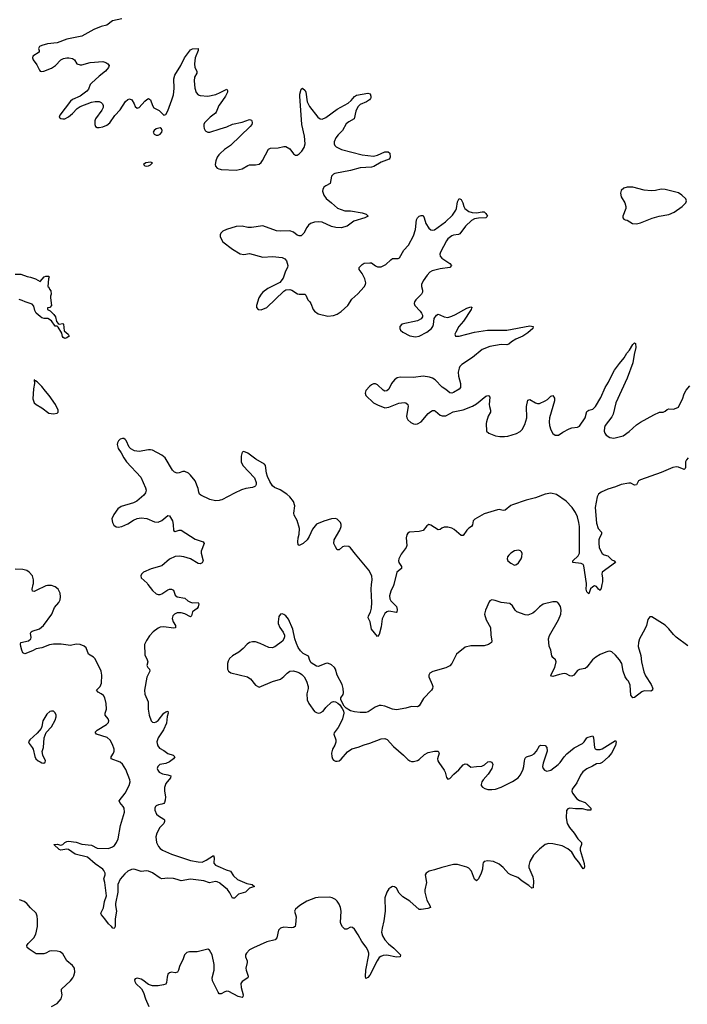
# Model space of a CAD drawing. Header units: inches. Extents: x 1694897 to 1849880, y 907231 to 1017944.
# Tile 143 of 171: x 1797897 to 1804903, y 975592 to 985932. Entities that reach past the tile are written whole.
import ezdxf

# ---------------------------------------------------------------- set-up
doc = ezdxf.new("R2010")
doc.units = ezdxf.units.IN
doc.header["$MEASUREMENT"] = 0
for name, color, linetype in [('B7997', 7, 'Continuous'), ('B7998', 7, 'Continuous'), ('B8907', 7, 'Continuous'), ('B8908', 7, 'Continuous')]:
    doc.layers.add(name, color=color, linetype=linetype)

msp = doc.modelspace()

# ---------------------------------------------------------------- linework, layer by layer
at = {"layer": 'B7997', "color": 6}
for points, elevation in [([(1800000, 976863), (1799970, 976878), (1799950, 976880), (1799890, 976869), (1799829, 976889), (1799690, 976905), (1799590, 976889), (1799550, 976904), (1799510, 976912), (1799450, 976917), (1799390, 976911), (1799370, 976915), (1799291, 976971), (1799250, 976989), (1799228, 976992), (1799170, 976985), (1799110, 977007), (1799090, 977010), (1799070, 977007), (1799031, 976990), (1798999, 976961), (1798950, 976905), (1798926, 976850), (1798927, 976770), (1798902, 976650), (1798901, 976630), (1798913, 976570), (1798897, 976490), (1798899, 976410), (1798888, 976389), (1798873, 976393), (1798861, 976410), (1798830, 976436), (1798791, 976491), (1798756, 976530), (1798748, 976550), (1798775, 976605), (1798787, 976670), (1798808, 976730), (1798790, 976870), (1798779, 976910), (1798793, 976950), (1798792, 976970), (1798778, 976998), (1798769, 977010), (1798690, 977068), (1798610, 977137), (1798480, 977170), (1798410, 977218), (1798390, 977222), (1798330, 977211), (1798310, 977216), (1798255, 977270), (1798290, 977274), (1798330, 977264), (1798350, 977271), (1798369, 977290), (1798390, 977302), (1798410, 977305), (1798490, 977293), (1798550, 977272), (1798650, 977262), (1798710, 977231), (1798830, 977229), (1798870, 977244), (1798890, 977261), (1798913, 977290), (1798929, 977331), (1798955, 977470), (1798996, 977610), (1798992, 977652), (1798983, 977670), (1798948, 977710), (1798941, 977730), (1799004, 977810), (1799046, 977890), (1799056, 977930), (1799053, 977950), (1799010, 978057), (1798975, 978115), (1798950, 978136), (1798857, 978170), (1798856, 978190), (1798880, 978230), (1798887, 978250), (1798888, 978270), (1798870, 978322), (1798846, 978366), (1798813, 978393), (1798701, 978430), (1798687, 978450), (1798709, 978470), (1798809, 978530), (1798828, 978550), (1798832, 978570), (1798825, 978590), (1798792, 978630), (1798794, 978650), (1798808, 978692), (1798804, 978750), (1798791, 978811), (1798775, 978835), (1798750, 978854), (1798720, 978870), (1798703, 978890), (1798742, 978930), (1798755, 978965), (1798759, 979050), (1798751, 979090), (1798735, 979130), (1798684, 979224), (1798670, 979238), (1798619, 979270), (1798595, 979335), (1798573, 979353), (1798530, 979370), (1798490, 979373), (1798430, 979361), (1798333, 979373), (1798250, 979375), (1798210, 979366), (1798130, 979334), (1798070, 979324), (1798030, 979303), (1797950, 979272), (1797930, 979282), (1797918, 979310), (1797909, 979351), (1797906, 979374), (1797910, 979390), (1797990, 979410), (1798014, 979430), (1798017, 979443), (1798010, 979490), (1798017, 979503), (1798028, 979512), (1798106, 979534), (1798148, 979570), (1798235, 979690), (1798262, 979758), (1798307, 979810), (1798320, 979840), (1798325, 979870), (1798321, 979910), (1798302, 979950), (1798270, 979976), (1798230, 979990), (1798190, 979990), (1798170, 979985), (1798070, 979936), (1798050, 979928), (1798031, 979931), (1798027, 979950), (1798038, 980000)], 700), ([(1799242, 980000), (1799290, 979936), (1799330, 979903), (1799350, 979895), (1799370, 979895), (1799390, 979903), (1799450, 979945), (1799470, 979952), (1799490, 979953), (1799510, 979940), (1799528, 979888), (1799550, 979870), (1799630, 979857), (1799662, 979830), (1799690, 979814), (1799710, 979809), (1799770, 979812), (1799777, 979797), (1799770, 979765), (1799760, 979750), (1799710, 979713), (1799699, 979670), (1799690, 979661), (1799631, 979691), (1799590, 979704), (1799550, 979703), (1799521, 979690), (1799504, 979670), (1799496, 979644), (1799506, 979610), (1799531, 979570), (1799533, 979547), (1799510, 979543), (1799410, 979556), (1799370, 979551), (1799350, 979543), (1799297, 979503), (1799258, 979462), (1799226, 979414), (1799207, 979370), (1799210, 979263), (1799236, 979210), (1799240, 979190), (1799232, 979150), (1799241, 979130), (1799259, 979110), (1799262, 979090), (1799231, 979029), (1799208, 978890), (1799211, 978850), (1799245, 978770), (1799246, 978690), (1799255, 978630), (1799278, 978570), (1799290, 978556), (1799310, 978551), (1799330, 978558), (1799350, 978573), (1799410, 978648), (1799430, 978663), (1799452, 978670), (1799455, 978650), (1799446, 978614), (1799436, 978544), (1799405, 978475), (1799350, 978390), (1799337, 978350), (1799338, 978330), (1799345, 978305), (1799363, 978283), (1799410, 978257), (1799450, 978226), (1799507, 978207), (1799526, 978190), (1799512, 978170), (1799470, 978140), (1799430, 978121), (1799368, 978110), (1799345, 978090), (1799341, 978070), (1799345, 978050), (1799359, 978030), (1799394, 978014), (1799450, 978003), (1799482, 977990), (1799478, 977970), (1799430, 977910), (1799415, 977870), (1799415, 977830), (1799426, 977770), (1799424, 977736), (1799417, 977710), (1799410, 977702), (1799390, 977692), (1799353, 977687), (1799330, 977677), (1799321, 977670), (1799314, 977650), (1799315, 977630), (1799331, 977590), (1799352, 977570), (1799410, 977537), (1799417, 977530), (1799418, 977510), (1799408, 977490), (1799368, 977450), (1799336, 977390), (1799325, 977350), (1799332, 977292), (1799353, 977250), (1799370, 977229), (1799395, 977210), (1799490, 977169), (1799690, 977103), (1799770, 977087), (1799810, 977086), (1799854, 977106), (1799930, 977153), (1799937, 977130), (1799935, 977075), (1799953, 977053), (1800000, 977032)], 700), ([(1798230, 975568), (1798290, 975599), (1798331, 975650), (1798342, 975690), (1798334, 975730), (1798336, 975750), (1798430, 975840), (1798454, 975870), (1798465, 975890), (1798477, 975930), (1798473, 975970), (1798450, 976000), (1798392, 976050), (1798350, 976121), (1798323, 976143), (1798290, 976150), (1798230, 976154), (1798210, 976151), (1798172, 976128), (1798150, 976121), (1798070, 976123), (1797997, 976170), (1797976, 976190), (1797973, 976210), (1797985, 976230), (1798044, 976290), (1798067, 976330), (1798082, 976410), (1798083, 976483), (1798079, 976519), (1798070, 976550), (1798010, 976604), (1797970, 976650), (1797943, 976670), (1797894, 976690)], 800), ([(1800000, 975702), (1799990, 975703), (1799978, 975718), (1799919, 975839), (1799916, 975870), (1799937, 975950), (1799939, 976010), (1799917, 976110), (1799890, 976159), (1799870, 976171), (1799758, 976142), (1799678, 976142), (1799650, 976135), (1799627, 976113), (1799613, 976070), (1799575, 975990), (1799565, 975950), (1799552, 975928), (1799530, 975922), (1799490, 975930), (1799470, 975923), (1799453, 975907), (1799443, 975877), (1799439, 975821), (1799430, 975804), (1799405, 975795), (1799350, 975787), (1799290, 975786), (1799250, 975801), (1799190, 975846), (1799170, 975857), (1799130, 975868), (1799110, 975858), (1799103, 975850), (1799105, 975830), (1799116, 975810), (1799174, 975754), (1799196, 975716), (1799216, 975650), (1799252, 975570)], 800)]:
    msp.add_lwpolyline(points, dxfattribs=dict(at, elevation=elevation))
at = {"layer": 'B7997', "color": 6, "elevation": 800}
msp.add_lwpolyline([(1798230, 978672), (1798213, 978667), (1798182, 978638), (1798141, 978570), (1798130, 978510), (1798121, 978490), (1798079, 978441), (1798002, 978370), (1797990, 978350), (1797995, 978330), (1798029, 978290), (1798038, 978270), (1798054, 978194), (1798067, 978170), (1798089, 978149), (1798110, 978138), (1798130, 978129), (1798150, 978126), (1798164, 978136), (1798167, 978150), (1798139, 978210), (1798134, 978246), (1798147, 978290), (1798154, 978390), (1798175, 978445), (1798230, 978507), (1798270, 978575), (1798279, 978610), (1798278, 978630), (1798270, 978654), (1798250, 978671)], close=True, dxfattribs=at)
at = {"layer": 'B7998', "color": 6}
for points, elevation in [([(1798970, 985941), (1798870, 985920), (1798810, 985876), (1798750, 985861), (1798675, 985830), (1798550, 985758), (1798390, 985726), (1798290, 985690), (1798190, 985678), (1798130, 985662), (1798105, 985650), (1798095, 985630), (1798101, 985610), (1798100, 985590), (1798033, 985550), (1798030, 985530), (1798038, 985510), (1798077, 985457), (1798103, 985403), (1798113, 985393), (1798127, 985387), (1798150, 985390), (1798230, 985423), (1798272, 985450), (1798328, 985512), (1798355, 985525), (1798390, 985533), (1798413, 985533), (1798450, 985526), (1798472, 985510), (1798497, 985470), (1798530, 985457), (1798550, 985458), (1798637, 985483), (1798770, 985492), (1798802, 985482), (1798820, 985470), (1798836, 985450), (1798829, 985430), (1798797, 985390), (1798730, 985340), (1798650, 985267), (1798637, 985250), (1798618, 985202), (1798600, 985180), (1798532, 985128), (1798450, 985095), (1798430, 985078), (1798318, 984930), (1798312, 984910), (1798330, 984895), (1798350, 984890), (1798370, 984892), (1798410, 984913), (1798450, 984946), (1798499, 985001), (1798530, 985021), (1798650, 985067), (1798690, 985074), (1798730, 985072), (1798750, 985064), (1798767, 985050), (1798774, 985030), (1798773, 985010), (1798759, 984981), (1798693, 984890), (1798685, 984870), (1798686, 984830), (1798692, 984812), (1798710, 984801), (1798730, 984800), (1798770, 984808), (1798810, 984824), (1798844, 984850), (1798894, 984926), (1798950, 984985), (1799008, 985072), (1799030, 985093), (1799050, 985101), (1799072, 985090), (1799098, 985050), (1799110, 985022), (1799130, 985003), (1799150, 985011), (1799210, 985077), (1799230, 985094), (1799250, 985104), (1799270, 985089), (1799290, 985030), (1799306, 985006), (1799359, 984979), (1799410, 984930), (1799430, 984936), (1799450, 984974), (1799495, 985090), (1799510, 985143), (1799519, 985210), (1799513, 985310), (1799526, 985350), (1799588, 985452), (1799627, 985530), (1799690, 985614), (1799710, 985625), (1799770, 985631), (1799770, 985610), (1799739, 985530), (1799730, 985470), (1799733, 985430), (1799756, 985390), (1799755, 985370), (1799732, 985330), (1799726, 985290), (1799734, 985214), (1799750, 985166), (1799770, 985143), (1799790, 985135), (1799870, 985130), (1799955, 985145), (1800000, 985167)], 700), ([(1800000, 985048), (1799988, 985030), (1799959, 984961), (1799951, 984949), (1799894, 984910), (1799837, 984850), (1799830, 984830), (1799829, 984810), (1799832, 984790), (1799842, 984770), (1799850, 984761), (1799870, 984752), (1799892, 984752), (1800000, 984785)], 700), ([(1800000, 984526), (1799987, 984513), (1799970, 984490), (1799956, 984450), (1799949, 984410), (1799953, 984393), (1799970, 984373), (1799985, 984365), (1800000, 984361)], 700), ([(1800000, 983671), (1800000, 983670), (1800000, 983667)], 700), ([(1797850, 983259), (1797910, 983258), (1797975, 983235), (1798010, 983228), (1798061, 983210), (1798110, 983181), (1798154, 983230), (1798170, 983238), (1798199, 983239), (1798206, 983230), (1798198, 983210), (1798191, 983131), (1798202, 983122), (1798210, 983102), (1798225, 983085), (1798227, 983050), (1798219, 983030), (1798219, 983010), (1798231, 982929), (1798212, 982908), (1798190, 982906), (1798187, 982890), (1798215, 982875), (1798256, 982836), (1798272, 982812), (1798282, 982762), (1798300, 982740), (1798310, 982734), (1798350, 982741), (1798355, 982735), (1798363, 982663), (1798405, 982630), (1798416, 982610), (1798390, 982590), (1798370, 982584), (1798353, 982593), (1798345, 982605), (1798339, 982639), (1798302, 982702), (1798290, 982715), (1798270, 982714), (1798229, 982770), (1798193, 982793), (1798154, 982794), (1798130, 982802), (1798110, 982814), (1798070, 982849), (1798057, 982877), (1798045, 982925), (1798026, 982946), (1797953, 982970), (1797924, 982984), (1797890, 982992)], 600), ([(1800000, 980885), (1799990, 980882), (1799950, 980879), (1799892, 980892), (1799798, 980938), (1799785, 980950), (1799777, 980970), (1799768, 981010), (1799737, 981090), (1799690, 981149), (1799669, 981169), (1799630, 981188), (1799610, 981189), (1799570, 981173), (1799551, 981171), (1799521, 981181), (1799502, 981202), (1799422, 981330), (1799390, 981360), (1799291, 981411), (1799270, 981416), (1799250, 981416), (1799150, 981397), (1799103, 981403), (1799064, 981424), (1799044, 981444), (1799013, 981513), (1799003, 981523), (1798990, 981533), (1798974, 981534), (1798950, 981526), (1798933, 981510), (1798922, 981490), (1798919, 981470), (1798930, 981430), (1798962, 981382), (1798988, 981330), (1799017, 981290), (1799169, 981129), (1799217, 981017), (1799223, 980990), (1799217, 980963), (1799201, 980939), (1799125, 980875), (1799090, 980858), (1798961, 980819), (1798925, 980795), (1798883, 980737), (1798863, 980690), (1798869, 980650), (1798885, 980625), (1798910, 980606), (1798930, 980602), (1798970, 980608), (1799030, 980637), (1799090, 980677), (1799130, 980692), (1799170, 980700), (1799230, 980693), (1799310, 980657), (1799350, 980654), (1799390, 980672), (1799450, 980726), (1799470, 980720), (1799499, 980670), (1799508, 980630), (1799510, 980566), (1799530, 980558), (1799570, 980572), (1799590, 980571), (1799738, 980478), (1799822, 980450), (1799834, 980430), (1799801, 980350), (1799801, 980330), (1799823, 980250), (1799810, 980227), (1799790, 980219), (1799770, 980220), (1799690, 980269), (1799620, 980290), (1799570, 980298), (1799530, 980295), (1799470, 980267), (1799390, 980197), (1799275, 980165), (1799195, 980130), (1799176, 980110), (1799168, 980090), (1799172, 980070), (1799233, 980013), (1799242, 980000)], 700), ([(1798038, 980000), (1798040, 980010), (1798042, 980050), (1798032, 980090), (1797995, 980130), (1797970, 980148), (1797930, 980159), (1797850, 980160)], 700)]:
    msp.add_lwpolyline(points, dxfattribs=dict(at, elevation=elevation))
at = {"layer": 'B7998', "color": 6, "elevation": 700}
for points in [[(1799370, 984797), (1799330, 984787), (1799307, 984770), (1799297, 984750), (1799307, 984730), (1799330, 984721), (1799350, 984721), (1799370, 984729), (1799387, 984750), (1799392, 984770), (1799386, 984786)], [(1799270, 984437), (1799221, 984430), (1799197, 984410), (1799210, 984397), (1799230, 984393), (1799250, 984396), (1799270, 984406), (1799289, 984430)], [(1798049, 982151), (1798053, 982110), (1798043, 982057), (1798035, 981950), (1798047, 981910), (1798070, 981890), (1798130, 981857), (1798201, 981801), (1798250, 981792), (1798290, 981801), (1798300, 981810), (1798302, 981830), (1798271, 981891), (1798205, 981985), (1798166, 982030), (1798130, 982081), (1798080, 982130), (1798062, 982138), (1798055, 982135), (1798055, 982145)]]:
    msp.add_lwpolyline(points, close=True, dxfattribs=at)
at = {"layer": 'B8907', "color": 6}
for points, elevation in [([(1801822, 980000), (1801820, 979990), (1801793, 979930), (1801779, 979881), (1801780, 979850), (1801790, 979828), (1801850, 979770), (1801859, 979739), (1801855, 979710), (1801850, 979705), (1801770, 979719), (1801750, 979715), (1801730, 979695), (1801701, 979639), (1801690, 979556), (1801670, 979476), (1801650, 979454), (1801590, 979531), (1801574, 979610), (1801553, 979650), (1801557, 979670), (1801579, 979710), (1801589, 979751), (1801592, 979810), (1801584, 979950), (1801590, 980000)], 700), ([(1804006, 980000), (1803999, 979961), (1803990, 979938), (1803970, 979950), (1803950, 979978), (1803930, 979985), (1803910, 979977), (1803886, 979954), (1803870, 979904), (1803850, 979922), (1803841, 979950), (1803845, 980000)], 700), ([(1804910, 979357), (1804787, 979447), (1804757, 979477), (1804710, 979536), (1804670, 979572), (1804530, 979660), (1804510, 979660), (1804490, 979633), (1804475, 979570), (1804458, 979530), (1804402, 979430), (1804390, 979390), (1804387, 979350), (1804416, 979256), (1804422, 979190), (1804445, 979085), (1804463, 979043), (1804524, 978950), (1804541, 978910), (1804539, 978901), (1804537, 978890), (1804519, 978881), (1804450, 978884), (1804425, 978875), (1804350, 978814), (1804330, 978812), (1804310, 978839), (1804303, 978943), (1804284, 978984), (1804270, 978998), (1804250, 979030), (1804230, 979090), (1804215, 979170), (1804190, 979211), (1804150, 979259), (1804110, 979292), (1804090, 979299), (1804070, 979297), (1804049, 979289), (1803990, 979264), (1803942, 979238), (1803908, 979210), (1803850, 979131), (1803830, 979118), (1803770, 979109), (1803750, 979098), (1803712, 979048), (1803699, 979041), (1803690, 979038), (1803670, 979041), (1803630, 979061), (1803610, 979065), (1803563, 979057), (1803490, 979033), (1803477, 979037), (1803470, 979050), (1803513, 979130), (1803526, 979190), (1803519, 979210), (1803493, 979233), (1803480, 979250), (1803470, 979310), (1803452, 979352), (1803447, 979430), (1803455, 979465), (1803552, 979628), (1803577, 979690), (1803579, 979730), (1803571, 979770), (1803556, 979796), (1803543, 979810), (1803530, 979817), (1803490, 979820), (1803390, 979794), (1803350, 979767), (1803303, 979717), (1803281, 979699), (1803230, 979679), (1803203, 979683), (1803114, 979714), (1803098, 979730), (1803070, 979778), (1803040, 979800), (1802950, 979812), (1802887, 979833), (1802850, 979840), (1802830, 979830), (1802823, 979817), (1802784, 979730), (1802775, 979690), (1802791, 979631), (1802838, 979550), (1802842, 979470), (1802853, 979410), (1802847, 979390), (1802815, 979370), (1802770, 979357), (1802630, 979356), (1802570, 979341), (1802482, 979270), (1802431, 979170), (1802410, 979146), (1802370, 979124), (1802234, 979086), (1802200, 979070), (1802189, 979050), (1802190, 979030), (1802227, 978950), (1802231, 978930), (1802229, 978910), (1802217, 978890), (1802136, 978804), (1802090, 978727), (1802070, 978717), (1802010, 978718), (1801950, 978702), (1801850, 978686), (1801810, 978693), (1801730, 978723), (1801689, 978731), (1801670, 978729), (1801628, 978712), (1801555, 978665), (1801530, 978655), (1801470, 978655), (1801410, 978663), (1801370, 978675), (1801322, 978702), (1801303, 978723), (1801266, 978790), (1801266, 978810), (1801290, 978846), (1801296, 978864), (1801292, 978908), (1801281, 978950), (1801230, 979047), (1801212, 979110), (1801202, 979130), (1801170, 979157), (1801130, 979173), (1801109, 979171), (1801030, 979140), (1801010, 979142), (1800957, 979177), (1800942, 979202), (1800928, 979248), (1800870, 979276), (1800844, 979304), (1800819, 979339), (1800800, 979380), (1800783, 979430), (1800764, 979530), (1800716, 979636), (1800690, 979670), (1800670, 979687), (1800650, 979693), (1800632, 979688), (1800615, 979665), (1800608, 979610), (1800610, 979590), (1800626, 979550), (1800661, 979501), (1800675, 979470), (1800677, 979450), (1800670, 979430), (1800653, 979407), (1800575, 979345), (1800546, 979334), (1800510, 979339), (1800422, 979382), (1800370, 979400), (1800340, 979400), (1800309, 979391), (1800285, 979375), (1800243, 979330), (1800197, 979290), (1800130, 979250), (1800098, 979222), (1800083, 979197), (1800076, 979170), (1800078, 979110), (1800088, 979089), (1800113, 979073), (1800288, 979030), (1800302, 979022), (1800319, 979010), (1800370, 978944), (1800410, 978923), (1800550, 978981), (1800632, 979008), (1800670, 979033), (1800705, 979070), (1800730, 979089), (1800770, 979094), (1800805, 979085), (1800834, 979074), (1800857, 979057), (1800881, 979030), (1800906, 978986), (1800924, 978930), (1800923, 978910), (1800909, 978851), (1800913, 978790), (1800931, 978750), (1800990, 978667), (1801010, 978656), (1801030, 978651), (1801050, 978654), (1801081, 978670), (1801111, 978710), (1801170, 978764), (1801190, 978772), (1801210, 978769), (1801236, 978756), (1801256, 978736), (1801280, 978700), (1801294, 978674), (1801299, 978650), (1801284, 978590), (1801274, 978566), (1801240, 978500), (1801196, 978444), (1801194, 978430), (1801214, 978370), (1801215, 978345), (1801205, 978315), (1801180, 978270), (1801169, 978229), (1801173, 978193), (1801181, 978170), (1801190, 978156), (1801210, 978146), (1801230, 978144), (1801250, 978150), (1801270, 978166), (1801336, 978244), (1801384, 978276), (1801450, 978291), (1801510, 978317), (1801570, 978333), (1801690, 978381), (1801730, 978385), (1801753, 978373), (1801820, 978300), (1801924, 978210), (1801970, 978162), (1801990, 978148), (1802010, 978142), (1802030, 978141), (1802070, 978151), (1802090, 978164), (1802144, 978216), (1802183, 978237), (1802250, 978252), (1802290, 978250), (1802300, 978230), (1802283, 978170), (1802285, 978150), (1802294, 978130), (1802352, 978050), (1802362, 978030), (1802374, 977974), (1802390, 977956), (1802410, 977962), (1802451, 978009), (1802505, 978055), (1802550, 978108), (1802570, 978117), (1802593, 978113), (1802630, 978081), (1802690, 978090), (1802748, 978092), (1802773, 978107), (1802810, 978137), (1802830, 978143), (1802850, 978135), (1802861, 978110), (1802850, 978070), (1802812, 978008), (1802759, 977950), (1802746, 977930), (1802739, 977899), (1802739, 977890), (1802752, 977872), (1802777, 977857), (1802810, 977848), (1802850, 977846), (1802891, 977851), (1802950, 977872), (1803070, 977931), (1803128, 977972), (1803150, 977998), (1803177, 978050), (1803188, 978090), (1803194, 978150), (1803203, 978177), (1803215, 978190), (1803270, 978207), (1803296, 978224), (1803321, 978250), (1803350, 978305), (1803366, 978314), (1803410, 978311), (1803430, 978290), (1803431, 978250), (1803390, 978126), (1803384, 978090), (1803389, 978069), (1803404, 978050), (1803430, 978041), (1803470, 978052), (1803548, 978110), (1803570, 978133), (1803609, 978191), (1803638, 978222), (1803716, 978284), (1803802, 978330), (1803822, 978350), (1803850, 978390), (1803864, 978396), (1803910, 978410), (1803920, 978390), (1803929, 978289), (1803935, 978275), (1803950, 978267), (1803987, 978267), (1804010, 978276), (1804150, 978363), (1804156, 978350), (1804148, 978310), (1804106, 978230), (1804075, 978190), (1804009, 978131), (1803990, 978122), (1803950, 978119), (1803908, 978092), (1803850, 978064), (1803807, 978033), (1803783, 977997), (1803742, 977918), (1803695, 977850), (1803690, 977830), (1803697, 977810), (1803744, 977750), (1803770, 977731), (1803831, 977711), (1803891, 977650), (1803889, 977631), (1803857, 977630), (1803804, 977644), (1803730, 977644), (1803670, 977652), (1803650, 977646), (1803634, 977626), (1803633, 977550), (1803643, 977490), (1803668, 977450), (1803717, 977390), (1803755, 977330), (1803791, 977290), (1803792, 977270), (1803778, 977230), (1803779, 977210), (1803819, 977070), (1803823, 977037), (1803819, 977021), (1803810, 977014), (1803764, 977084), (1803726, 977130), (1803691, 977190), (1803650, 977225), (1803590, 977257), (1803490, 977278), (1803450, 977280), (1803410, 977269), (1803350, 977221), (1803290, 977157), (1803249, 977090), (1803239, 977050), (1803239, 977030), (1803280, 976930), (1803289, 976890), (1803285, 976815), (1803270, 976811), (1803240, 976840), (1803170, 976886), (1803124, 976924), (1803050, 976952), (1803026, 976966), (1802970, 977030), (1802930, 977065), (1802870, 977093), (1802810, 977100), (1802770, 977091), (1802762, 977078), (1802756, 977064), (1802752, 977010), (1802741, 976970), (1802710, 976910), (1802690, 976890), (1802670, 976906), (1802637, 976990), (1802610, 977022), (1802590, 977032), (1802490, 977059), (1802450, 977061), (1802328, 977030), (1802250, 977003), (1802193, 976990), (1802164, 976970), (1802152, 976950), (1802165, 976870), (1802147, 976793), (1802148, 976770), (1802170, 976686), (1802202, 976630), (1802207, 976610), (1802181, 976599), (1802110, 976586), (1802090, 976589), (1801990, 976674), (1801919, 976719), (1801879, 976759), (1801850, 976810), (1801830, 976826), (1801810, 976828), (1801790, 976819), (1801770, 976803), (1801750, 976771), (1801728, 976710), (1801731, 976570), (1801719, 976470), (1801699, 976390), (1801694, 976350), (1801704, 976310), (1801729, 976270), (1801767, 976227), (1801822, 976182), (1801875, 976130), (1801893, 976110), (1801889, 976091), (1801850, 976087), (1801750, 976109), (1801710, 976105), (1801685, 976095), (1801670, 976082), (1801648, 976050), (1801570, 975898), (1801550, 975873), (1801530, 975862), (1801525, 975885), (1801530, 975950), (1801560, 976110), (1801559, 976130), (1801550, 976159), (1801532, 976192), (1801488, 976250), (1801450, 976321), (1801410, 976380), (1801390, 976398), (1801370, 976403), (1801330, 976382), (1801310, 976382), (1801284, 976404), (1801269, 976429), (1801263, 976450), (1801271, 976570), (1801263, 976610), (1801250, 976643), (1801230, 976675), (1801210, 976693), (1801177, 976710), (1801150, 976716), (1801030, 976715), (1801001, 976710), (1800910, 976676), (1800835, 976630), (1800792, 976590), (1800781, 976570), (1800798, 976510), (1800792, 976430), (1800786, 976410), (1800770, 976399), (1800750, 976395), (1800670, 976403), (1800632, 976390), (1800611, 976369), (1800595, 976290), (1800576, 976270), (1800490, 976249), (1800350, 976186), (1800310, 976163), (1800277, 976130), (1800267, 976110), (1800268, 976090), (1800285, 976050), (1800285, 976030), (1800270, 975970), (1800272, 975950), (1800294, 975886), (1800290, 975870), (1800231, 975830), (1800219, 975810), (1800221, 975770), (1800242, 975690), (1800238, 975670), (1800230, 975665), (1800190, 975674), (1800090, 975727), (1800070, 975730), (1800050, 975724), (1800010, 975701), (1800000, 975702)], 800), ([(1800000, 977032), (1800063, 977003), (1800109, 976989), (1800140, 976940), (1800183, 976903), (1800282, 976862), (1800335, 976850), (1800360, 976830), (1800307, 976810), (1800267, 976770), (1800193, 976747), (1800150, 976708), (1800130, 976708), (1800103, 976763), (1800078, 976798), (1800002, 976862), (1800000, 976863)], 700)]:
    msp.add_lwpolyline(points, dxfattribs=dict(at, elevation=elevation))
at = {"layer": 'B8908', "color": 6, "elevation": 700}
for points in [[(1800000, 984361), (1800010, 984359), (1800170, 984353), (1800230, 984366), (1800290, 984400), (1800310, 984407), (1800372, 984408), (1800410, 984416), (1800430, 984433), (1800445, 984455), (1800509, 984571), (1800530, 984584), (1800610, 984585), (1800670, 984602), (1800690, 984599), (1800730, 984577), (1800770, 984522), (1800790, 984509), (1800810, 984511), (1800830, 984524), (1800857, 984550), (1800882, 984590), (1800892, 984630), (1800887, 984710), (1800856, 984830), (1800835, 985130), (1800835, 985150), (1800850, 985201), (1800866, 985214), (1800894, 985190), (1800901, 985170), (1800915, 985070), (1800939, 985019), (1801024, 984910), (1801050, 984892), (1801070, 984889), (1801110, 984904), (1801230, 984991), (1801343, 985057), (1801376, 985084), (1801410, 985125), (1801430, 985138), (1801550, 985159), (1801574, 985154), (1801581, 985130), (1801581, 985110), (1801577, 985103), (1801567, 985090), (1801536, 985070), (1801470, 985041), (1801444, 985016), (1801425, 984970), (1801408, 984892), (1801350, 984861), (1801323, 984837), (1801286, 984770), (1801238, 984722), (1801214, 984690), (1801197, 984650), (1801198, 984630), (1801205, 984610), (1801218, 984598), (1801273, 984570), (1801490, 984513), (1801610, 984499), (1801652, 984508), (1801730, 984543), (1801765, 984545), (1801780, 984530), (1801785, 984490), (1801782, 984478), (1801773, 984467), (1801690, 984435), (1801613, 984390), (1801590, 984382), (1801470, 984375), (1801370, 984347), (1801203, 984317), (1801189, 984310), (1801170, 984290), (1801156, 984210), (1801110, 984188), (1801088, 984172), (1801078, 984150), (1801075, 984130), (1801088, 984090), (1801113, 984053), (1801170, 984010), (1801233, 983953), (1801310, 983926), (1801370, 983924), (1801490, 983902), (1801533, 983890), (1801552, 983870), (1801519, 983850), (1801404, 983816), (1801335, 983765), (1801270, 983746), (1801215, 983750), (1801170, 983761), (1801070, 983804), (1801030, 983809), (1800990, 983806), (1800950, 983790), (1800927, 983773), (1800909, 983750), (1800880, 983690), (1800850, 983662), (1800830, 983661), (1800810, 983669), (1800770, 983699), (1800730, 983716), (1800630, 983710), (1800590, 983716), (1800450, 983768), (1800330, 983750), (1800290, 983751), (1800230, 983762), (1800170, 983759), (1800066, 983730), (1800029, 983711), (1800008, 983690), (1800000, 983671)], [(1800000, 985167), (1800070, 985201), (1800079, 985190), (1800076, 985170), (1800057, 985130), (1800000, 985048)], [(1800000, 984785), (1800070, 984807), (1800130, 984834), (1800230, 984856), (1800310, 984884), (1800330, 984878), (1800334, 984870), (1800338, 984850), (1800332, 984830), (1800316, 984810), (1800109, 984611), (1800045, 984570), (1800000, 984526)], [(1800000, 983667), (1800001, 983650), (1800030, 983600), (1800130, 983521), (1800210, 983474), (1800250, 983467), (1800310, 983476), (1800450, 983438), (1800550, 983445), (1800650, 983435), (1800680, 983420), (1800698, 983398), (1800711, 983350), (1800707, 983330), (1800685, 983290), (1800663, 983217), (1800628, 983172), (1800500, 983110), (1800450, 983072), (1800431, 983050), (1800406, 983010), (1800382, 982930), (1800382, 982910), (1800400, 982890), (1800430, 982884), (1800489, 982911), (1800670, 983080), (1800690, 983094), (1800730, 983100), (1800753, 983093), (1800813, 983053), (1800830, 983049), (1800890, 983049), (1800899, 983039), (1800920, 982990), (1800940, 982970), (1800952, 982950), (1800976, 982890), (1800991, 982871), (1801030, 982842), (1801130, 982818), (1801190, 982826), (1801230, 982840), (1801270, 982866), (1801342, 982930), (1801383, 982997), (1801446, 983054), (1801510, 983127), (1801524, 983150), (1801528, 983170), (1801518, 983210), (1801490, 983265), (1801460, 983310), (1801460, 983330), (1801490, 983361), (1801510, 983374), (1801570, 983380), (1801590, 983379), (1801630, 983346), (1801650, 983336), (1801690, 983337), (1801739, 983361), (1801790, 983411), (1801810, 983423), (1801870, 983423), (1801881, 983430), (1801929, 983511), (1801977, 983563), (1802030, 983662), (1802052, 983730), (1802062, 983830), (1802072, 983850), (1802090, 983867), (1802110, 983876), (1802130, 983875), (1802143, 983850), (1802159, 983790), (1802190, 983743), (1802210, 983725), (1802230, 983721), (1802250, 983726), (1802364, 983810), (1802440, 983880), (1802472, 983930), (1802479, 983950), (1802490, 984019), (1802510, 984055), (1802530, 984045), (1802547, 984010), (1802558, 983970), (1802569, 983950), (1802610, 983919), (1802646, 983906), (1802690, 983902), (1802750, 983914), (1802770, 983913), (1802790, 983898), (1802805, 983870), (1802790, 983852), (1802710, 983849), (1802670, 983839), (1802638, 983822), (1802575, 983765), (1802517, 983683), (1802503, 983677), (1802450, 983670), (1802430, 983661), (1802391, 983630), (1802376, 983610), (1802313, 983490), (1802307, 983470), (1802309, 983450), (1802327, 983427), (1802411, 983370), (1802428, 983350), (1802410, 983330), (1802310, 983316), (1802226, 983294), (1802201, 983279), (1802173, 983250), (1802132, 983190), (1802115, 983150), (1802112, 983130), (1802123, 983090), (1802123, 983070), (1802115, 983050), (1802054, 982990), (1802041, 982970), (1802038, 982950), (1802045, 982930), (1802101, 982870), (1802114, 982850), (1802123, 982830), (1802125, 982810), (1802111, 982789), (1802071, 982769), (1801907, 982733), (1801887, 982710), (1801885, 982690), (1801894, 982670), (1801919, 982650), (1801990, 982613), (1802050, 982601), (1802090, 982608), (1802170, 982649), (1802217, 982690), (1802232, 982710), (1802240, 982730), (1802246, 982794), (1802271, 982829), (1802290, 982838), (1802306, 982834), (1802351, 982811), (1802390, 982805), (1802430, 982818), (1802470, 982837), (1802590, 982904), (1802630, 982916), (1802644, 982910), (1802637, 982903), (1802634, 982890), (1802554, 982766), (1802506, 982710), (1802472, 982650), (1802463, 982630), (1802470, 982610), (1802510, 982609), (1802670, 982649), (1802807, 982673), (1803010, 982672), (1803250, 982717), (1803284, 982710), (1803282, 982690), (1803230, 982643), (1803177, 982610), (1803102, 982578), (1803057, 982550), (1803030, 982525), (1803010, 982519), (1802950, 982520), (1802830, 982500), (1802750, 982470), (1802650, 982385), (1802538, 982310), (1802517, 982290), (1802507, 982273), (1802498, 982230), (1802501, 982190), (1802522, 982110), (1802522, 982070), (1802509, 982051), (1802450, 982016), (1802430, 982009), (1802410, 982013), (1802370, 982047), (1802330, 982072), (1802257, 982150), (1802230, 982167), (1802199, 982179), (1802130, 982187), (1802030, 982175), (1801890, 982179), (1801858, 982170), (1801829, 982150), (1801799, 982110), (1801770, 982052), (1801750, 982034), (1801730, 982031), (1801710, 982041), (1801650, 982096), (1801630, 982107), (1801610, 982107), (1801590, 982099), (1801570, 982083), (1801530, 982039), (1801522, 982010), (1801530, 981987), (1801610, 981910), (1801650, 981886), (1801730, 981857), (1801770, 981864), (1801874, 981906), (1801930, 981913), (1801950, 981909), (1801970, 981890), (1801974, 981870), (1801957, 981770), (1801960, 981750), (1801970, 981730), (1802001, 981701), (1802028, 981688), (1802050, 981684), (1802070, 981687), (1802110, 981708), (1802183, 981797), (1802210, 981819), (1802230, 981828), (1802250, 981827), (1802261, 981821), (1802310, 981779), (1802330, 981771), (1802370, 981772), (1802445, 981815), (1802550, 981834), (1802650, 981873), (1802690, 981897), (1802790, 981979), (1802810, 981987), (1802821, 981981), (1802829, 981969), (1802824, 981890), (1802826, 981870), (1802839, 981830), (1802839, 981810), (1802812, 981770), (1802796, 981710), (1802792, 981690), (1802796, 981610), (1802821, 981590), (1802890, 981563), (1802936, 981556), (1802985, 981555), (1803020, 981560), (1803110, 981587), (1803150, 981608), (1803171, 981629), (1803198, 981682), (1803217, 981750), (1803216, 981870), (1803230, 981936), (1803250, 981944), (1803310, 981908), (1803330, 981901), (1803350, 981902), (1803411, 981929), (1803436, 981944), (1803470, 981977), (1803490, 981985), (1803510, 981958), (1803510, 981930), (1803455, 981750), (1803452, 981710), (1803456, 981670), (1803470, 981624), (1803490, 981588), (1803517, 981570), (1803550, 981568), (1803598, 981602), (1803664, 981636), (1803690, 981645), (1803750, 981653), (1803770, 981664), (1803830, 981752), (1803850, 981819), (1803868, 981830), (1803910, 981841), (1803941, 981870), (1803996, 981964), (1804041, 982070), (1804076, 982124), (1804096, 982170), (1804140, 982250), (1804190, 982321), (1804240, 982380), (1804268, 982430), (1804297, 982463), (1804330, 982520), (1804350, 982538), (1804358, 982530), (1804363, 982490), (1804344, 982416), (1804330, 982330), (1804270, 982167), (1804154, 981910), (1804124, 981790), (1804110, 981763), (1804041, 981670), (1804033, 981650), (1804030, 981610), (1804037, 981590), (1804053, 981570), (1804090, 981546), (1804130, 981538), (1804230, 981563), (1804294, 981606), (1804370, 981679), (1804410, 981707), (1804550, 981784), (1804610, 981809), (1804650, 981810), (1804670, 981820), (1804690, 981837), (1804710, 981844), (1804757, 981843), (1804802, 981858), (1804810, 981863), (1804830, 981910), (1804853, 981947), (1804870, 982002), (1804890, 982043), (1804930, 982088)], [(1801590, 980000), (1801596, 980050), (1801592, 980092), (1801562, 980150), (1801419, 980319), (1801370, 980385), (1801350, 980398), (1801310, 980404), (1801285, 980395), (1801250, 980366), (1801230, 980366), (1801210, 980396), (1801195, 980430), (1801197, 980470), (1801258, 980570), (1801271, 980610), (1801270, 980630), (1801264, 980650), (1801230, 980685), (1801210, 980694), (1801170, 980691), (1801090, 980667), (1801010, 980633), (1800970, 980583), (1800936, 980504), (1800915, 980470), (1800870, 980431), (1800830, 980410), (1800818, 980418), (1800814, 980450), (1800819, 980490), (1800831, 980530), (1800832, 980590), (1800810, 980671), (1800777, 980730), (1800775, 980750), (1800785, 980825), (1800771, 980871), (1800730, 980922), (1800700, 980950), (1800630, 980996), (1800570, 981020), (1800550, 981037), (1800521, 981081), (1800496, 981136), (1800486, 981170), (1800475, 981250), (1800465, 981265), (1800376, 981316), (1800290, 981381), (1800250, 981398), (1800230, 981392), (1800220, 981350), (1800222, 981290), (1800237, 981250), (1800362, 981122), (1800377, 981070), (1800377, 981050), (1800370, 981038), (1800363, 981030), (1800340, 981020), (1800270, 981008), (1800226, 980994), (1800150, 980960), (1800018, 980890), (1800000, 980885)], [(1804913, 981330), (1804894, 981310), (1804885, 981290), (1804885, 981230), (1804882, 981218), (1804870, 981210), (1804810, 981234), (1804790, 981236), (1804750, 981228), (1804630, 981176), (1804410, 981100), (1804392, 981088), (1804370, 981048), (1804350, 981044), (1804310, 981063), (1804290, 981064), (1804210, 981052), (1804150, 981025), (1804070, 981003), (1804000, 980970), (1803972, 980948), (1803958, 980922), (1803935, 980810), (1803950, 980644), (1803966, 980590), (1804001, 980550), (1804001, 980530), (1803980, 980490), (1803975, 980470), (1803973, 980433), (1803979, 980390), (1803994, 980350), (1804010, 980327), (1804030, 980313), (1804070, 980301), (1804110, 980261), (1804136, 980250), (1804148, 980230), (1804011, 980129), (1804007, 980110), (1804013, 980070), (1804012, 980030), (1804006, 980000)], [(1803845, 980000), (1803846, 980010), (1803816, 980196), (1803809, 980209), (1803790, 980220), (1803701, 980230), (1803703, 980250), (1803758, 980302), (1803773, 980330), (1803770, 980610), (1803766, 980650), (1803750, 980710), (1803730, 980757), (1803695, 980810), (1803630, 980877), (1803530, 980944), (1803470, 980960), (1803410, 980950), (1803309, 980911), (1803210, 980886), (1803070, 980838), (1803050, 980829), (1802990, 980782), (1802970, 980779), (1802930, 980787), (1802910, 980786), (1802770, 980741), (1802672, 980688), (1802657, 980670), (1802650, 980626), (1802637, 980610), (1802610, 980592), (1802590, 980571), (1802550, 980516), (1802530, 980514), (1802457, 980577), (1802430, 980593), (1802390, 980601), (1802350, 980601), (1802328, 980592), (1802310, 980577), (1802290, 980574), (1802210, 980624), (1802190, 980629), (1802170, 980618), (1802130, 980568), (1802090, 980557), (1801989, 980551), (1801970, 980540), (1801958, 980522), (1801951, 980490), (1801960, 980410), (1801954, 980390), (1801900, 980320), (1801874, 980270), (1801871, 980250), (1801876, 980230), (1801905, 980190), (1801905, 980170), (1801856, 980130), (1801822, 980000)]]:
    msp.add_lwpolyline(points, dxfattribs=at)
at = {"layer": 'B8908', "color": 6, "elevation": 800}
for points in [[(1804330, 984173), (1804270, 984173), (1804237, 984163), (1804210, 984138), (1804203, 984110), (1804210, 984070), (1804246, 984010), (1804258, 983970), (1804257, 983950), (1804227, 983870), (1804227, 983850), (1804237, 983837), (1804250, 983830), (1804270, 983828), (1804328, 983790), (1804370, 983788), (1804410, 983799), (1804533, 983847), (1804609, 983869), (1804710, 983886), (1804765, 983910), (1804850, 983970), (1804870, 983990), (1804887, 984010), (1804893, 984030), (1804886, 984050), (1804847, 984090), (1804810, 984112), (1804670, 984150), (1804630, 984151), (1804570, 984139), (1804525, 984135), (1804450, 984142)], [(1803130, 980360), (1803090, 980354), (1803050, 980330), (1803029, 980310), (1803017, 980290), (1803013, 980270), (1803019, 980250), (1803050, 980223), (1803090, 980204), (1803110, 980210), (1803130, 980227), (1803160, 980270), (1803168, 980290), (1803170, 980326), (1803163, 980343), (1803153, 980353)]]:
    msp.add_lwpolyline(points, close=True, dxfattribs=at)

doc.saveas('drawing.dxf')
